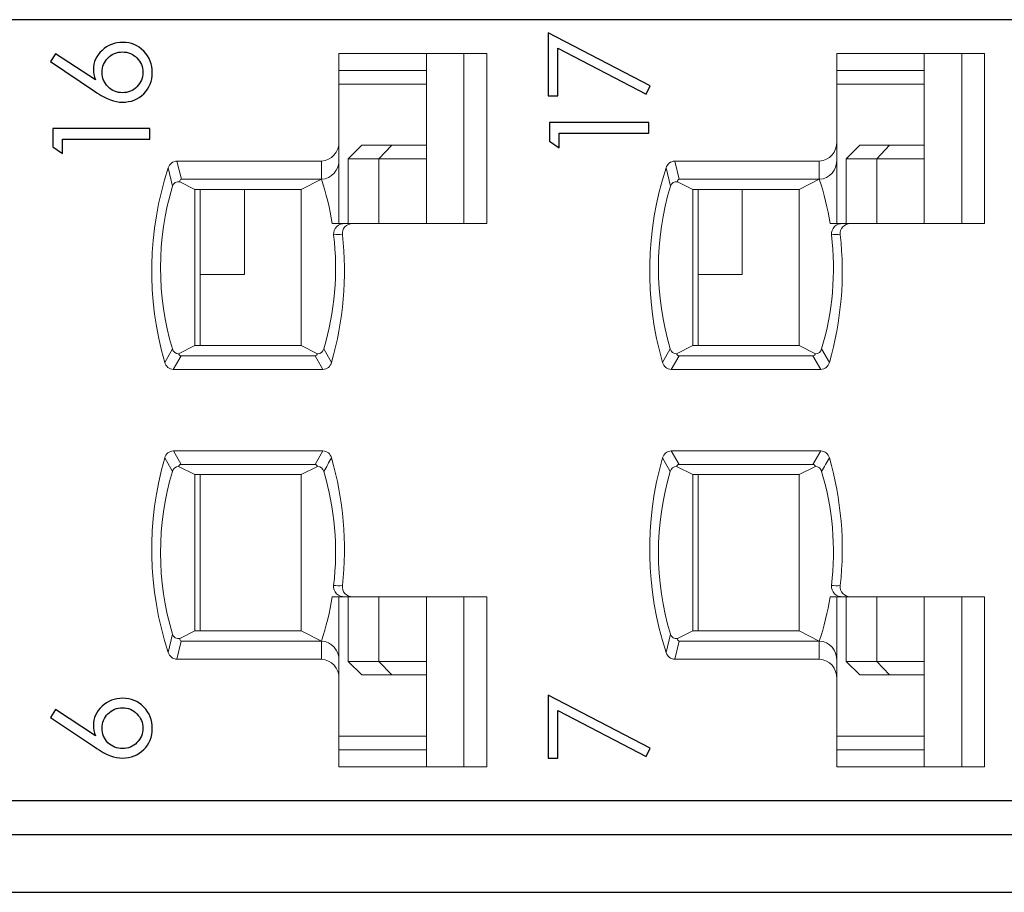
# Model space of a CAD drawing. Header units: millimetres. Extents: x 0 to 427, y 0 to 299.
# Tile 19 of 24: x 171 to 186, y 224 to 237. Entities that reach past the tile are written whole.
import ezdxf

# ---------------------------------------------------------------- set-up
doc = ezdxf.new("R2010")
doc.units = ezdxf.units.MM
doc.header["$LTSCALE"] = 23.1
doc.header["$MEASUREMENT"] = 0
for name, color, linetype in [('HSMP2800000_DXF_CONTINUOUS_LINE', 7, 'Continuous'), ('layer 1', 7, 'Continuous'), ('MANIFOLD_SOLDXF_CONTINUOUS_LINE', 7, 'Continuous')]:
    doc.layers.add(name, color=color, linetype=linetype)

msp = doc.modelspace()

# ---------------------------------------------------------------- linework, layer by layer
at = {"layer": 'HSMP2800000_DXF_CONTINUOUS_LINE', "color": 7, "linetype": 'Continuous'}
msp.add_line((105.219, 224.393), (194.119, 224.393), dxfattribs=at)
at = {"layer": 'layer 1', "color": 6}
for points, knots in [([(179.004, 236.123), (179.004, 236.123), (179.004, 237.051), (179.004, 237.051), (179.004, 237.051), (179.004, 237.051), (180.504, 236.268), (180.504, 236.268), (180.504, 236.268), (180.504, 236.268), (180.443, 236.148), (180.443, 236.148), (180.443, 236.148), (180.443, 236.148), (179.143, 236.824), (179.143, 236.824), (179.143, 236.824), (179.143, 236.824), (179.143, 236.123), (179.143, 236.123), (179.143, 236.123), (179.143, 236.123), (179.004, 236.123), (179.004, 236.123)], [0, 0, 0, 0, 0.142857, 0.142857, 0.142857, 0.142857, 0.285714, 0.285714, 0.285714, 0.285714, 0.428571, 0.428571, 0.428571, 0.428571, 0.571429, 0.571429, 0.571429, 0.571429, 0.714286, 0.714286, 0.714286, 0.714286, 1, 1, 1, 1]), ([(171.674, 236.625), (171.674, 236.625), (171.75, 236.742), (171.75, 236.742), (171.75, 236.742), (171.75, 236.742), (172.335, 236.356), (172.335, 236.356), (172.335, 236.356), (172.316, 236.41), (172.307, 236.462), (172.307, 236.511), (172.307, 236.511), (172.307, 236.617), (172.349, 236.71), (172.433, 236.79), (172.433, 236.79), (172.517, 236.869), (172.619, 236.909), (172.738, 236.909), (172.738, 236.909), (172.862, 236.909), (172.965, 236.866), (173.049, 236.779), (173.049, 236.779), (173.132, 236.692), (173.174, 236.586), (173.174, 236.461), (173.174, 236.461), (173.174, 236.338), (173.132, 236.235), (173.047, 236.152), (173.047, 236.152), (172.962, 236.069), (172.858, 236.028), (172.736, 236.028), (172.736, 236.028), (172.678, 236.028), (172.618, 236.039), (172.556, 236.062), (172.556, 236.062), (172.495, 236.084), (172.416, 236.127), (172.321, 236.191), (172.321, 236.191), (172.321, 236.191), (171.674, 236.625), (171.674, 236.625)], [0, 0, 0, 0, 0.076923, 0.076923, 0.076923, 0.076923, 0.153846, 0.153846, 0.153846, 0.153846, 0.230769, 0.230769, 0.230769, 0.230769, 0.307692, 0.307692, 0.307692, 0.307692, 0.384615, 0.384615, 0.384615, 0.384615, 0.461538, 0.461538, 0.461538, 0.461538, 0.538462, 0.538462, 0.538462, 0.538462, 0.615385, 0.615385, 0.615385, 0.615385, 0.692308, 0.692308, 0.692308, 0.692308, 0.769231, 0.769231, 0.769231, 0.769231, 0.846154, 0.846154, 0.846154, 0.846154, 1, 1, 1, 1]), ([(172.734, 236.768), (172.651, 236.768), (172.58, 236.739), (172.522, 236.68), (172.522, 236.68), (172.463, 236.622), (172.434, 236.551), (172.434, 236.467), (172.434, 236.467), (172.434, 236.384), (172.463, 236.313), (172.522, 236.255), (172.522, 236.255), (172.58, 236.196), (172.651, 236.167), (172.734, 236.167), (172.734, 236.167), (172.818, 236.167), (172.889, 236.196), (172.947, 236.255), (172.947, 236.255), (173.006, 236.315), (173.035, 236.385), (173.035, 236.467), (173.035, 236.467), (173.035, 236.55), (173.006, 236.62), (172.947, 236.679), (172.947, 236.679), (172.889, 236.738), (172.818, 236.768), (172.734, 236.768)], [0, 0, 0, 0, 0.111111, 0.111111, 0.111111, 0.111111, 0.222222, 0.222222, 0.222222, 0.222222, 0.333333, 0.333333, 0.333333, 0.333333, 0.444444, 0.444444, 0.444444, 0.444444, 0.555556, 0.555556, 0.555556, 0.555556, 0.666667, 0.666667, 0.666667, 0.666667, 0.777778, 0.777778, 0.777778, 0.777778, 1, 1, 1, 1]), ([(179.022, 235.452), (179.022, 235.452), (179.022, 235.73), (179.022, 235.73), (179.022, 235.73), (179.022, 235.73), (180.486, 235.73), (180.486, 235.73), (180.486, 235.73), (180.486, 235.73), (180.486, 235.57), (180.486, 235.57), (180.486, 235.57), (180.486, 235.57), (179.165, 235.57), (179.165, 235.57), (179.165, 235.57), (179.165, 235.57), (179.165, 235.355), (179.165, 235.355), (179.165, 235.355), (179.165, 235.355), (179.022, 235.452), (179.022, 235.452)], [0, 0, 0, 0, 0.142857, 0.142857, 0.142857, 0.142857, 0.285714, 0.285714, 0.285714, 0.285714, 0.428571, 0.428571, 0.428571, 0.428571, 0.571429, 0.571429, 0.571429, 0.571429, 0.714286, 0.714286, 0.714286, 0.714286, 1, 1, 1, 1]), ([(171.71, 235.369), (171.71, 235.369), (171.71, 235.64), (171.71, 235.64), (171.71, 235.64), (171.71, 235.64), (173.138, 235.64), (173.138, 235.64), (173.138, 235.64), (173.138, 235.64), (173.138, 235.484), (173.138, 235.484), (173.138, 235.484), (173.138, 235.484), (171.849, 235.484), (171.849, 235.484), (171.849, 235.484), (171.849, 235.484), (171.849, 235.274), (171.849, 235.274), (171.849, 235.274), (171.849, 235.274), (171.71, 235.369), (171.71, 235.369)], [0, 0, 0, 0, 0.142857, 0.142857, 0.142857, 0.142857, 0.285714, 0.285714, 0.285714, 0.285714, 0.428571, 0.428571, 0.428571, 0.428571, 0.571429, 0.571429, 0.571429, 0.571429, 0.714286, 0.714286, 0.714286, 0.714286, 1, 1, 1, 1]), ([(171.674, 226.966), (171.674, 226.966), (171.75, 227.084), (171.75, 227.084), (171.75, 227.084), (171.75, 227.084), (172.335, 226.698), (172.335, 226.698), (172.335, 226.698), (172.316, 226.752), (172.307, 226.804), (172.307, 226.853), (172.307, 226.853), (172.307, 226.959), (172.349, 227.052), (172.433, 227.132), (172.433, 227.132), (172.517, 227.211), (172.619, 227.251), (172.738, 227.251), (172.738, 227.251), (172.862, 227.251), (172.965, 227.208), (173.049, 227.121), (173.049, 227.121), (173.132, 227.034), (173.174, 226.928), (173.174, 226.803), (173.174, 226.803), (173.174, 226.68), (173.132, 226.577), (173.047, 226.494), (173.047, 226.494), (172.962, 226.411), (172.858, 226.37), (172.736, 226.37), (172.736, 226.37), (172.678, 226.37), (172.618, 226.381), (172.556, 226.403), (172.556, 226.403), (172.495, 226.426), (172.416, 226.469), (172.321, 226.533), (172.321, 226.533), (172.321, 226.533), (171.674, 226.966), (171.674, 226.966)], [0, 0, 0, 0, 0.076923, 0.076923, 0.076923, 0.076923, 0.153846, 0.153846, 0.153846, 0.153846, 0.230769, 0.230769, 0.230769, 0.230769, 0.307692, 0.307692, 0.307692, 0.307692, 0.384615, 0.384615, 0.384615, 0.384615, 0.461538, 0.461538, 0.461538, 0.461538, 0.538462, 0.538462, 0.538462, 0.538462, 0.615385, 0.615385, 0.615385, 0.615385, 0.692308, 0.692308, 0.692308, 0.692308, 0.769231, 0.769231, 0.769231, 0.769231, 0.846154, 0.846154, 0.846154, 0.846154, 1, 1, 1, 1]), ([(179.004, 226.369), (179.004, 226.369), (179.004, 227.297), (179.004, 227.297), (179.004, 227.297), (179.004, 227.297), (180.504, 226.514), (180.504, 226.514), (180.504, 226.514), (180.504, 226.514), (180.443, 226.394), (180.443, 226.394), (180.443, 226.394), (180.443, 226.394), (179.143, 227.07), (179.143, 227.07), (179.143, 227.07), (179.143, 227.07), (179.143, 226.369), (179.143, 226.369), (179.143, 226.369), (179.143, 226.369), (179.004, 226.369), (179.004, 226.369)], [0, 0, 0, 0, 0.142857, 0.142857, 0.142857, 0.142857, 0.285714, 0.285714, 0.285714, 0.285714, 0.428571, 0.428571, 0.428571, 0.428571, 0.571429, 0.571429, 0.571429, 0.571429, 0.714286, 0.714286, 0.714286, 0.714286, 1, 1, 1, 1]), ([(172.734, 227.11), (172.651, 227.11), (172.58, 227.081), (172.521, 227.022), (172.521, 227.022), (172.463, 226.964), (172.434, 226.893), (172.434, 226.809), (172.434, 226.809), (172.434, 226.726), (172.463, 226.655), (172.521, 226.596), (172.521, 226.596), (172.58, 226.538), (172.651, 226.509), (172.734, 226.509), (172.734, 226.509), (172.818, 226.509), (172.889, 226.538), (172.947, 226.597), (172.947, 226.597), (173.006, 226.656), (173.035, 226.727), (173.035, 226.809), (173.035, 226.809), (173.035, 226.892), (173.006, 226.962), (172.947, 227.021), (172.947, 227.021), (172.889, 227.08), (172.818, 227.11), (172.734, 227.11)], [0, 0, 0, 0, 0.111111, 0.111111, 0.111111, 0.111111, 0.222222, 0.222222, 0.222222, 0.222222, 0.333333, 0.333333, 0.333333, 0.333333, 0.444444, 0.444444, 0.444444, 0.444444, 0.555556, 0.555556, 0.555556, 0.555556, 0.666667, 0.666667, 0.666667, 0.666667, 0.777778, 0.777778, 0.777778, 0.777778, 1, 1, 1, 1])]:
    msp.add_open_spline(points, degree=3, knots=knots, dxfattribs=at)
at = {"layer": 'layer 1', "lineweight": 0}
for points in [[(175.92, 235.446), (175.92, 235.446), (175.92, 236.743), (175.92, 236.743)], [(175.92, 236.743), (175.92, 236.743), (178.098, 236.743), (178.098, 236.743)], [(177.209, 234.243), (177.209, 234.243), (177.209, 236.743), (177.209, 236.743)], [(177.761, 236.743), (177.761, 236.743), (177.761, 234.243), (177.761, 234.243)], [(178.098, 236.743), (178.098, 236.743), (178.098, 234.242), (178.098, 234.242)], [(183.25, 235.446), (183.25, 235.446), (183.25, 236.743), (183.25, 236.743)], [(183.25, 236.743), (183.25, 236.743), (185.428, 236.743), (185.428, 236.743)], [(184.539, 234.243), (184.539, 234.243), (184.539, 236.743), (184.539, 236.743)], [(185.091, 236.743), (185.091, 236.743), (185.091, 234.243), (185.091, 234.243)], [(185.428, 236.743), (185.428, 236.743), (185.428, 234.242), (185.428, 234.242)], [(177.209, 236.493), (177.209, 236.493), (175.92, 236.493), (175.92, 236.493)], [(184.539, 236.493), (184.539, 236.493), (183.25, 236.493), (183.25, 236.493)], [(177.209, 236.293), (177.209, 236.293), (175.92, 236.293), (175.92, 236.293)], [(184.539, 236.293), (184.539, 236.293), (183.25, 236.293), (183.25, 236.293)], [(175.664, 235.16), (175.814, 235.169), (175.928, 235.297), (175.92, 235.446)], [(175.92, 235.18), (175.92, 235.18), (175.92, 235.446), (175.92, 235.446)], [(182.994, 235.16), (183.144, 235.169), (183.258, 235.297), (183.25, 235.446)], [(183.25, 235.18), (183.25, 235.18), (183.25, 235.446), (183.25, 235.446)], [(176.059, 235.193), (176.059, 235.193), (176.259, 235.393), (176.259, 235.393)], [(176.259, 235.393), (176.259, 235.393), (176.698, 235.393), (176.698, 235.393)], [(176.698, 235.393), (176.698, 235.393), (176.509, 235.193), (176.509, 235.193)], [(176.698, 235.393), (176.698, 235.393), (177.209, 235.393), (177.209, 235.393)], [(183.389, 235.193), (183.389, 235.193), (183.589, 235.393), (183.589, 235.393)], [(183.589, 235.393), (183.589, 235.393), (184.028, 235.393), (184.028, 235.393)], [(184.028, 235.393), (184.028, 235.393), (183.839, 235.193), (183.839, 235.193)], [(184.028, 235.393), (184.028, 235.393), (184.539, 235.393), (184.539, 235.393)], [(173.535, 235.16), (173.476, 235.158), (173.424, 235.118), (173.408, 235.06)], [(173.535, 235.16), (173.535, 235.16), (175.664, 235.16), (175.664, 235.16)], [(173.601, 234.893), (173.601, 234.893), (173.535, 235.16), (173.535, 235.16)], [(175.664, 234.893), (175.814, 234.902), (175.928, 235.03), (175.92, 235.18)], [(175.664, 234.893), (175.664, 234.893), (175.664, 235.16), (175.664, 235.16)], [(175.92, 235.18), (175.92, 235.18), (175.92, 234.243), (175.92, 234.243)], [(176.509, 235.193), (176.509, 235.193), (176.059, 235.193), (176.059, 235.193)], [(176.059, 234.24), (176.059, 234.24), (176.059, 235.193), (176.059, 235.193)], [(176.509, 235.193), (176.509, 235.193), (177.209, 235.193), (177.209, 235.193)], [(176.509, 235.193), (176.509, 235.193), (176.509, 234.241), (176.509, 234.241)], [(180.865, 235.16), (180.806, 235.158), (180.754, 235.118), (180.738, 235.06)], [(180.865, 235.16), (180.865, 235.16), (182.994, 235.16), (182.994, 235.16)], [(180.931, 234.893), (180.931, 234.893), (180.865, 235.16), (180.865, 235.16)], [(182.994, 234.893), (183.144, 234.902), (183.258, 235.03), (183.25, 235.18)], [(182.994, 234.893), (182.994, 234.893), (182.994, 235.16), (182.994, 235.16)], [(183.25, 235.18), (183.25, 235.18), (183.25, 234.243), (183.25, 234.243)], [(183.839, 235.193), (183.839, 235.193), (183.389, 235.193), (183.389, 235.193)], [(183.389, 234.24), (183.389, 234.24), (183.389, 235.193), (183.389, 235.193)], [(183.839, 235.193), (183.839, 235.193), (184.539, 235.193), (184.539, 235.193)], [(183.839, 235.193), (183.839, 235.193), (183.839, 234.241), (183.839, 234.241)], [(173.408, 235.06), (173.104, 234.132), (173.086, 233.134), (173.356, 232.196)], [(173.472, 234.79), (173.472, 234.79), (173.408, 235.06), (173.408, 235.06)], [(180.738, 235.06), (180.434, 234.132), (180.416, 233.134), (180.686, 232.196)], [(180.802, 234.79), (180.802, 234.79), (180.738, 235.06), (180.738, 235.06)], [(173.577, 234.856), (173.53, 234.867), (173.483, 234.837), (173.472, 234.79)], [(173.601, 234.893), (173.585, 234.888), (173.575, 234.872), (173.577, 234.856)], [(173.577, 234.856), (173.577, 234.856), (173.802, 234.743), (173.802, 234.743)], [(173.601, 234.893), (173.601, 234.893), (175.664, 234.893), (175.664, 234.893)], [(175.664, 234.893), (175.664, 234.893), (175.367, 234.743), (175.367, 234.743)], [(175.822, 234.243), (175.787, 234.463), (175.734, 234.681), (175.664, 234.893)], [(180.907, 234.856), (180.86, 234.867), (180.813, 234.837), (180.802, 234.79)], [(180.931, 234.893), (180.915, 234.888), (180.905, 234.872), (180.907, 234.856)], [(180.907, 234.856), (180.907, 234.856), (181.132, 234.743), (181.132, 234.743)], [(180.931, 234.893), (180.931, 234.893), (182.994, 234.893), (182.994, 234.893)], [(182.994, 234.893), (182.994, 234.893), (182.697, 234.743), (182.697, 234.743)], [(183.152, 234.243), (183.117, 234.463), (183.064, 234.681), (182.994, 234.893)], [(173.472, 234.79), (173.237, 234.009), (173.236, 233.176), (173.47, 232.395)], [(175.367, 234.743), (175.367, 234.743), (173.802, 234.743), (173.802, 234.743)], [(173.802, 232.443), (173.802, 232.443), (173.802, 234.743), (173.802, 234.743)], [(173.879, 234.743), (173.879, 234.743), (173.879, 232.443), (173.879, 232.443)], [(174.529, 234.743), (174.529, 234.743), (174.529, 233.493), (174.529, 233.493)], [(175.367, 234.743), (175.367, 234.743), (175.367, 232.443), (175.367, 232.443)], [(180.802, 234.79), (180.567, 234.009), (180.566, 233.176), (180.8, 232.395)], [(182.697, 234.743), (182.697, 234.743), (181.132, 234.743), (181.132, 234.743)], [(181.132, 232.443), (181.132, 232.443), (181.132, 234.743), (181.132, 234.743)], [(181.209, 232.443), (181.209, 232.443), (181.209, 234.743), (181.209, 234.743)], [(181.859, 234.743), (181.859, 234.743), (181.859, 233.493), (181.859, 233.493)], [(182.697, 234.743), (182.697, 234.743), (182.697, 232.443), (182.697, 232.443)], [(176.009, 234.24), (175.947, 234.243), (175.884, 234.244), (175.822, 234.243)], [(176.009, 234.24), (176.009, 234.24), (176.121, 234.24), (176.121, 234.24)], [(178.098, 234.242), (178.098, 234.242), (176.121, 234.24), (176.121, 234.24)], [(183.339, 234.24), (183.277, 234.243), (183.214, 234.244), (183.152, 234.243)], [(183.339, 234.24), (183.339, 234.24), (183.451, 234.24), (183.451, 234.24)], [(185.428, 234.242), (185.428, 234.242), (183.451, 234.24), (183.451, 234.24)], [(175.698, 232.395), (175.861, 232.939), (175.91, 233.51), (175.843, 234.074)], [(175.812, 232.195), (175.988, 232.806), (176.042, 233.445), (175.972, 234.077)], [(175.972, 234.077), (175.929, 234.08), (175.885, 234.08), (175.843, 234.074)], [(183.028, 232.395), (183.191, 232.939), (183.24, 233.51), (183.173, 234.074)], [(183.142, 232.195), (183.318, 232.806), (183.372, 233.445), (183.302, 234.077)], [(183.302, 234.077), (183.259, 234.08), (183.215, 234.08), (183.173, 234.074)], [(174.529, 233.493), (174.529, 233.493), (173.879, 233.493), (173.879, 233.493)], [(181.859, 233.493), (181.859, 233.493), (181.209, 233.493), (181.209, 233.493)], [(173.47, 232.395), (173.47, 232.395), (173.356, 232.196), (173.356, 232.196)], [(173.47, 232.395), (173.481, 232.353), (173.518, 232.324), (173.561, 232.323)], [(173.802, 232.443), (173.802, 232.443), (173.561, 232.323), (173.561, 232.323)], [(173.802, 232.443), (173.802, 232.443), (175.367, 232.443), (175.367, 232.443)], [(175.607, 232.323), (175.607, 232.323), (175.367, 232.443), (175.367, 232.443)], [(175.607, 232.323), (175.65, 232.324), (175.687, 232.353), (175.698, 232.395)], [(175.812, 232.195), (175.812, 232.195), (175.698, 232.395), (175.698, 232.395)], [(180.8, 232.395), (180.8, 232.395), (180.686, 232.196), (180.686, 232.196)], [(180.8, 232.395), (180.811, 232.353), (180.848, 232.324), (180.891, 232.323)], [(181.132, 232.443), (181.132, 232.443), (180.891, 232.323), (180.891, 232.323)], [(181.132, 232.443), (181.132, 232.443), (182.697, 232.443), (182.697, 232.443)], [(182.937, 232.323), (182.937, 232.323), (182.697, 232.443), (182.697, 232.443)], [(182.937, 232.323), (182.98, 232.324), (183.017, 232.353), (183.028, 232.395)], [(183.142, 232.195), (183.142, 232.195), (183.028, 232.395), (183.028, 232.395)], [(173.599, 232.293), (173.599, 232.293), (173.483, 232.093), (173.483, 232.093)], [(173.561, 232.323), (173.566, 232.305), (173.581, 232.293), (173.599, 232.293)], [(173.599, 232.293), (173.599, 232.293), (175.569, 232.293), (175.569, 232.293)], [(175.569, 232.293), (175.587, 232.294), (175.602, 232.306), (175.607, 232.323)], [(175.569, 232.293), (175.569, 232.293), (175.685, 232.093), (175.685, 232.093)], [(180.929, 232.293), (180.929, 232.293), (180.813, 232.093), (180.813, 232.093)], [(180.891, 232.323), (180.896, 232.305), (180.911, 232.293), (180.929, 232.293)], [(180.929, 232.293), (180.929, 232.293), (182.899, 232.293), (182.899, 232.293)], [(182.899, 232.293), (182.917, 232.294), (182.932, 232.306), (182.937, 232.323)], [(182.899, 232.293), (182.899, 232.293), (183.015, 232.093), (183.015, 232.093)], [(173.356, 232.196), (173.371, 232.137), (173.422, 232.096), (173.483, 232.093)], [(175.685, 232.093), (175.685, 232.093), (173.483, 232.093), (173.483, 232.093)], [(175.685, 232.093), (175.745, 232.095), (175.797, 232.137), (175.812, 232.195)], [(180.686, 232.196), (180.701, 232.137), (180.752, 232.096), (180.813, 232.093)], [(183.015, 232.093), (183.015, 232.093), (180.813, 232.093), (180.813, 232.093)], [(183.015, 232.093), (183.075, 232.095), (183.127, 232.137), (183.142, 232.195)], [(173.356, 230.79), (173.086, 229.852), (173.104, 228.854), (173.408, 227.926)], [(173.484, 230.893), (173.423, 230.891), (173.371, 230.849), (173.356, 230.79)], [(173.356, 230.79), (173.356, 230.79), (173.47, 230.591), (173.47, 230.591)], [(173.484, 230.893), (173.484, 230.893), (175.686, 230.893), (175.686, 230.893)], [(173.599, 230.693), (173.599, 230.693), (173.484, 230.893), (173.484, 230.893)], [(175.569, 230.693), (175.569, 230.693), (175.686, 230.893), (175.686, 230.893)], [(175.812, 230.791), (175.797, 230.849), (175.746, 230.89), (175.686, 230.893)], [(175.698, 230.591), (175.737, 230.657), (175.775, 230.724), (175.812, 230.791)], [(175.972, 228.909), (176.042, 229.541), (175.988, 230.18), (175.812, 230.791)], [(180.686, 230.79), (180.416, 229.852), (180.434, 228.854), (180.738, 227.926)], [(180.814, 230.893), (180.753, 230.891), (180.701, 230.849), (180.686, 230.79)], [(180.686, 230.79), (180.686, 230.79), (180.8, 230.591), (180.8, 230.591)], [(180.814, 230.893), (180.814, 230.893), (183.016, 230.893), (183.016, 230.893)], [(180.929, 230.693), (180.929, 230.693), (180.814, 230.893), (180.814, 230.893)], [(182.899, 230.693), (182.899, 230.693), (183.016, 230.893), (183.016, 230.893)], [(183.142, 230.791), (183.127, 230.849), (183.076, 230.89), (183.016, 230.893)], [(183.028, 230.591), (183.067, 230.657), (183.105, 230.724), (183.142, 230.791)], [(183.302, 228.909), (183.372, 229.541), (183.318, 230.18), (183.142, 230.791)], [(173.561, 230.663), (173.518, 230.662), (173.481, 230.633), (173.47, 230.591)], [(173.599, 230.693), (173.581, 230.692), (173.566, 230.68), (173.561, 230.663)], [(173.561, 230.663), (173.561, 230.663), (173.802, 230.543), (173.802, 230.543)], [(175.569, 230.693), (175.569, 230.693), (173.599, 230.693), (173.599, 230.693)], [(175.367, 230.543), (175.367, 230.543), (175.607, 230.663), (175.607, 230.663)], [(175.607, 230.663), (175.602, 230.68), (175.587, 230.692), (175.569, 230.693)], [(175.698, 230.591), (175.687, 230.633), (175.65, 230.662), (175.607, 230.663)], [(180.891, 230.663), (180.848, 230.662), (180.811, 230.633), (180.8, 230.591)], [(180.929, 230.693), (180.911, 230.692), (180.896, 230.68), (180.891, 230.663)], [(180.891, 230.663), (180.891, 230.663), (181.132, 230.543), (181.132, 230.543)], [(182.899, 230.693), (182.899, 230.693), (180.929, 230.693), (180.929, 230.693)], [(182.697, 230.543), (182.697, 230.543), (182.937, 230.663), (182.937, 230.663)], [(182.937, 230.663), (182.932, 230.68), (182.917, 230.692), (182.899, 230.693)], [(183.028, 230.591), (183.017, 230.633), (182.98, 230.662), (182.937, 230.663)], [(173.47, 230.591), (173.236, 229.81), (173.237, 228.977), (173.472, 228.196)], [(175.367, 230.543), (175.367, 230.543), (173.802, 230.543), (173.802, 230.543)], [(173.802, 228.243), (173.802, 228.243), (173.802, 230.543), (173.802, 230.543)], [(173.879, 228.243), (173.879, 228.243), (173.879, 230.543), (173.879, 230.543)], [(175.367, 228.243), (175.367, 228.243), (175.367, 230.543), (175.367, 230.543)], [(175.843, 228.912), (175.91, 229.476), (175.861, 230.047), (175.698, 230.591)], [(180.8, 230.591), (180.566, 229.81), (180.567, 228.977), (180.802, 228.196)], [(182.697, 230.543), (182.697, 230.543), (181.132, 230.543), (181.132, 230.543)], [(181.132, 228.243), (181.132, 228.243), (181.132, 230.543), (181.132, 230.543)], [(181.209, 228.243), (181.209, 228.243), (181.209, 230.543), (181.209, 230.543)], [(182.697, 228.243), (182.697, 228.243), (182.697, 230.543), (182.697, 230.543)], [(183.173, 228.912), (183.24, 229.476), (183.191, 230.047), (183.028, 230.591)], [(175.843, 228.912), (175.885, 228.906), (175.929, 228.905), (175.972, 228.909)], [(183.173, 228.912), (183.215, 228.906), (183.259, 228.905), (183.302, 228.909)], [(175.664, 228.093), (175.734, 228.305), (175.787, 228.522), (175.822, 228.743)], [(175.822, 228.743), (175.885, 228.741), (175.947, 228.742), (176.009, 228.746)], [(175.92, 227.806), (175.92, 227.806), (175.92, 228.742), (175.92, 228.742)], [(176.121, 228.746), (176.121, 228.746), (176.009, 228.746), (176.009, 228.746)], [(176.059, 227.793), (176.059, 227.793), (176.059, 228.746), (176.059, 228.746)], [(176.121, 228.746), (176.121, 228.746), (178.098, 228.743), (178.098, 228.743)], [(176.509, 227.793), (176.509, 227.793), (176.509, 228.745), (176.509, 228.745)], [(177.209, 226.243), (177.209, 226.243), (177.209, 228.743), (177.209, 228.743)], [(177.761, 226.243), (177.761, 226.243), (177.761, 228.743), (177.761, 228.743)], [(178.098, 228.743), (178.098, 228.743), (178.098, 226.243), (178.098, 226.243)], [(182.994, 228.093), (183.064, 228.305), (183.117, 228.522), (183.152, 228.743)], [(183.152, 228.743), (183.215, 228.741), (183.277, 228.742), (183.339, 228.746)], [(183.25, 227.806), (183.25, 227.806), (183.25, 228.742), (183.25, 228.742)], [(183.451, 228.746), (183.451, 228.746), (183.339, 228.746), (183.339, 228.746)], [(183.389, 227.793), (183.389, 227.793), (183.389, 228.746), (183.389, 228.746)], [(183.451, 228.746), (183.451, 228.746), (185.428, 228.743), (185.428, 228.743)], [(183.839, 227.793), (183.839, 227.793), (183.839, 228.745), (183.839, 228.745)], [(184.539, 226.243), (184.539, 226.243), (184.539, 228.743), (184.539, 228.743)], [(185.091, 226.243), (185.091, 226.243), (185.091, 228.743), (185.091, 228.743)], [(185.428, 228.743), (185.428, 228.743), (185.428, 226.243), (185.428, 226.243)], [(173.472, 228.196), (173.472, 228.196), (173.408, 227.926), (173.408, 227.926)], [(173.472, 228.196), (173.483, 228.149), (173.53, 228.119), (173.577, 228.129)], [(173.802, 228.243), (173.802, 228.243), (173.577, 228.129), (173.577, 228.129)], [(173.802, 228.243), (173.802, 228.243), (175.367, 228.243), (175.367, 228.243)], [(175.367, 228.243), (175.367, 228.243), (175.664, 228.093), (175.664, 228.093)], [(180.802, 228.196), (180.802, 228.196), (180.738, 227.926), (180.738, 227.926)], [(180.802, 228.196), (180.813, 228.149), (180.86, 228.119), (180.907, 228.129)], [(181.132, 228.243), (181.132, 228.243), (180.907, 228.129), (180.907, 228.129)], [(181.132, 228.243), (181.132, 228.243), (182.697, 228.243), (182.697, 228.243)], [(182.697, 228.243), (182.697, 228.243), (182.994, 228.093), (182.994, 228.093)], [(173.6, 228.093), (173.6, 228.093), (173.535, 227.826), (173.535, 227.826)], [(173.577, 228.129), (173.575, 228.113), (173.585, 228.098), (173.6, 228.093)], [(175.664, 228.093), (175.664, 228.093), (173.6, 228.093), (173.6, 228.093)], [(175.92, 227.806), (175.928, 227.956), (175.814, 228.084), (175.664, 228.093)], [(175.664, 228.093), (175.664, 228.093), (175.664, 227.826), (175.664, 227.826)], [(180.93, 228.093), (180.93, 228.093), (180.865, 227.826), (180.865, 227.826)], [(180.907, 228.129), (180.905, 228.113), (180.915, 228.098), (180.93, 228.093)], [(182.994, 228.093), (182.994, 228.093), (180.93, 228.093), (180.93, 228.093)], [(183.25, 227.806), (183.258, 227.956), (183.144, 228.084), (182.994, 228.093)], [(182.994, 228.093), (182.994, 228.093), (182.994, 227.826), (182.994, 227.826)], [(173.408, 227.926), (173.424, 227.868), (173.476, 227.828), (173.535, 227.826)], [(180.738, 227.926), (180.754, 227.868), (180.806, 227.828), (180.865, 227.826)], [(175.664, 227.826), (175.664, 227.826), (173.535, 227.826), (173.535, 227.826)], [(175.92, 227.539), (175.928, 227.689), (175.814, 227.817), (175.664, 227.826)], [(175.92, 227.806), (175.92, 227.806), (175.92, 227.539), (175.92, 227.539)], [(176.059, 227.793), (176.059, 227.793), (176.509, 227.793), (176.509, 227.793)], [(176.259, 227.593), (176.259, 227.593), (176.059, 227.793), (176.059, 227.793)], [(176.509, 227.793), (176.509, 227.793), (177.209, 227.793), (177.209, 227.793)], [(176.698, 227.593), (176.698, 227.593), (176.509, 227.793), (176.509, 227.793)], [(182.994, 227.826), (182.994, 227.826), (180.865, 227.826), (180.865, 227.826)], [(183.25, 227.539), (183.258, 227.689), (183.144, 227.817), (182.994, 227.826)], [(183.25, 227.806), (183.25, 227.806), (183.25, 227.539), (183.25, 227.539)], [(183.389, 227.793), (183.389, 227.793), (183.839, 227.793), (183.839, 227.793)], [(183.589, 227.593), (183.589, 227.593), (183.389, 227.793), (183.389, 227.793)], [(183.839, 227.793), (183.839, 227.793), (184.539, 227.793), (184.539, 227.793)], [(184.028, 227.593), (184.028, 227.593), (183.839, 227.793), (183.839, 227.793)], [(176.698, 227.593), (176.698, 227.593), (176.259, 227.593), (176.259, 227.593)], [(177.209, 227.593), (177.209, 227.593), (176.698, 227.593), (176.698, 227.593)], [(184.028, 227.593), (184.028, 227.593), (183.589, 227.593), (183.589, 227.593)], [(184.539, 227.593), (184.539, 227.593), (184.028, 227.593), (184.028, 227.593)], [(175.92, 226.243), (175.92, 226.243), (175.92, 227.539), (175.92, 227.539)], [(183.25, 226.243), (183.25, 226.243), (183.25, 227.539), (183.25, 227.539)], [(177.209, 226.693), (177.209, 226.693), (175.92, 226.693), (175.92, 226.693)], [(184.539, 226.693), (184.539, 226.693), (183.25, 226.693), (183.25, 226.693)], [(177.209, 226.493), (177.209, 226.493), (175.92, 226.493), (175.92, 226.493)], [(184.539, 226.493), (184.539, 226.493), (183.25, 226.493), (183.25, 226.493)], [(178.098, 226.243), (178.098, 226.243), (175.92, 226.243), (175.92, 226.243)], [(185.428, 226.243), (185.428, 226.243), (183.25, 226.243), (183.25, 226.243)]]:
    msp.add_open_spline(points, degree=3, dxfattribs=at)
for points in [[(176.009, 234.24), (175.964, 234.243), (175.92, 234.227), (175.888, 234.195), (175.888, 234.195), (175.856, 234.163), (175.839, 234.119), (175.843, 234.074)], [(176.121, 234.24), (176.078, 234.241), (176.038, 234.224), (176.009, 234.192), (176.009, 234.192), (175.98, 234.161), (175.967, 234.119), (175.972, 234.077)], [(183.339, 234.24), (183.294, 234.243), (183.25, 234.227), (183.218, 234.195), (183.218, 234.195), (183.186, 234.163), (183.169, 234.119), (183.173, 234.074)], [(183.451, 234.24), (183.408, 234.241), (183.368, 234.224), (183.339, 234.192), (183.339, 234.192), (183.31, 234.161), (183.297, 234.119), (183.302, 234.077)], [(175.843, 228.912), (175.839, 228.867), (175.855, 228.822), (175.887, 228.79), (175.887, 228.79), (175.92, 228.758), (175.964, 228.742), (176.009, 228.746)], [(175.972, 228.909), (175.967, 228.867), (175.98, 228.825), (176.009, 228.793), (176.009, 228.793), (176.037, 228.762), (176.078, 228.745), (176.121, 228.746)], [(183.173, 228.912), (183.169, 228.867), (183.185, 228.822), (183.217, 228.79), (183.217, 228.79), (183.25, 228.758), (183.294, 228.742), (183.339, 228.746)], [(183.302, 228.909), (183.297, 228.867), (183.31, 228.825), (183.339, 228.793), (183.339, 228.793), (183.367, 228.762), (183.408, 228.745), (183.451, 228.746)]]:
    msp.add_open_spline(points, degree=3, knots=[0, 0, 0, 0, 0.333333, 0.333333, 0.333333, 0.333333, 1, 1, 1, 1], dxfattribs=at)
at = {"layer": 'MANIFOLD_SOLDXF_CONTINUOUS_LINE', "color": 7, "linetype": 'Continuous'}
for p, q in [((193.426, 237.243), (125.741, 237.243)), ((125.741, 225.743), (193.426, 225.743)), ((125.399, 225.243), (196.844, 225.243))]:
    msp.add_line(p, q, dxfattribs=at)

doc.saveas('drawing.dxf')
